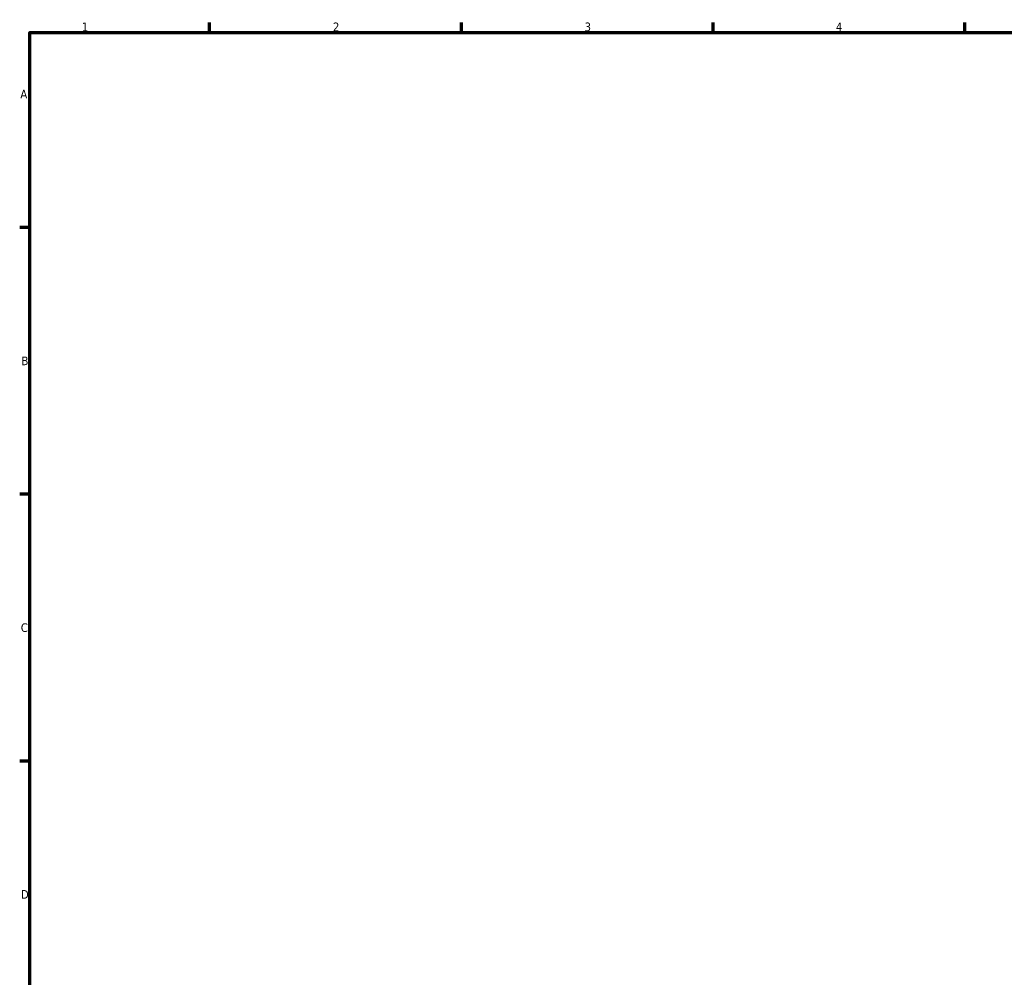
# Model space of a CAD drawing. Header units: millimetres. Extents: x -275 to 995, y -137 to 1205.
# Tile 3 of 7: x 17 to 291, y 311 to 578. Entities that reach past the tile are written whole.
import ezdxf

# ---------------------------------------------------------------- set-up
doc = ezdxf.new("R2010")
doc.units = ezdxf.units.MM
doc.layers.add('Border (ANSI)', color=7, linetype='Continuous', lineweight=70)
doc.styles.add('Note Text (ANSI)', font='tahoma.ttf')

# ---------------------------------------------------------------- blocks, each defined once
blk = doc.blocks.new('Borders Default Border')
at = {"layer": 'Border (ANSI)'}
for p, q in [((70.08, 574), (70.08, 576.8)), ((140.17, 574), (140.17, 576.8)), ((210.25, 574), (210.25, 576.8)), ((280.33, 574), (280.33, 576.8)), ((20, 519.75), (17.2, 519.75)), ((20, 445.5), (17.2, 445.5)), ((20, 371.25), (17.2, 371.25))]:
    blk.add_line(p, q, dxfattribs=at)
at = {"layer": 'Border (ANSI)', "flags": 128}
blk.add_lwpolyline([(20, 20), (20, 574), (821, 574), (821, 20), (20, 20)], dxfattribs=at)
at = {"layer": 'Border (ANSI)', "color": 5, "true_color": 0x0000ff, "char_height": 2.4, "attachment_point": 7, "style": 'Note Text (ANSI)'}
for s, insert in [('1', (34.5, 574.4)), ('2', (104.4, 574.4)), ('3', (174.46, 574.35)), ('4', (244.45, 574.4)), ('A', (17.38, 555.68)), ('B', (17.67, 481.43)), ('C', (17.51, 407.13)), ('D', (17.52, 332.93))]:
    blk.add_mtext(s, dxfattribs=dict(at, insert=insert))

msp = doc.modelspace()

# ---------------------------------------------------------------- block references
msp.add_blockref('Borders Default Border', (0, 0))

doc.saveas('drawing.dxf')
